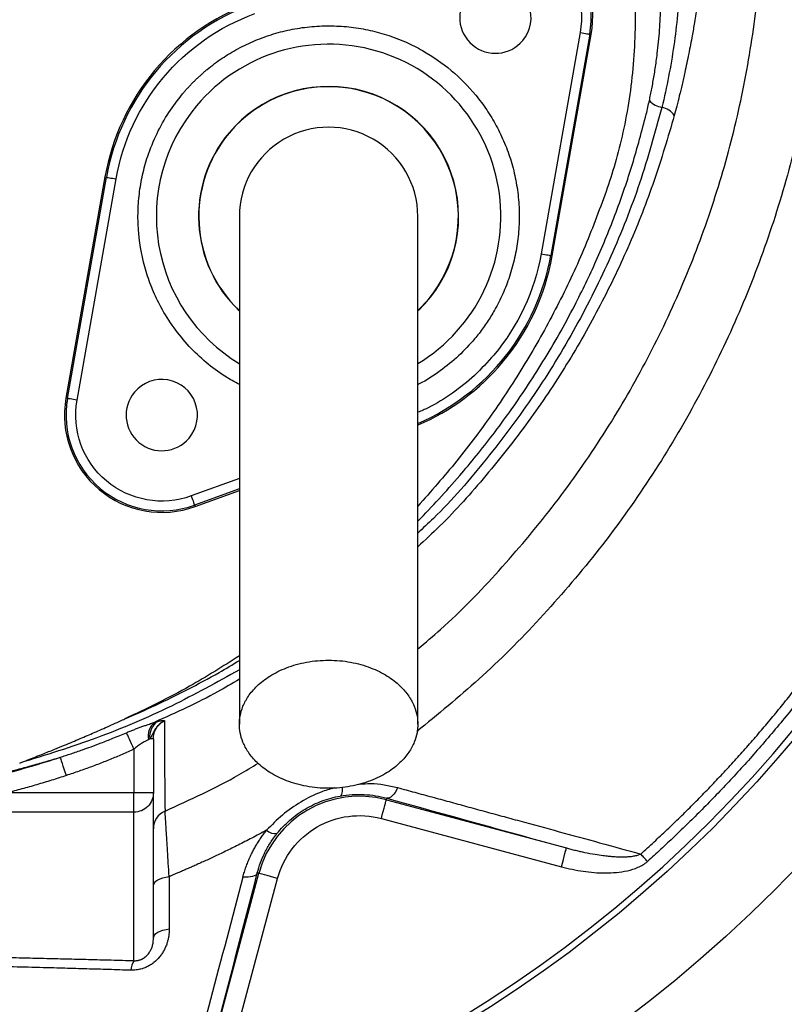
# Model space of a CAD drawing. Extents: x 167 to 762, y 25 to 1311.
# Tile 19 of 26: x 502 to 620, y 870 to 1022. Entities that reach past the tile are written whole.
import ezdxf

# ---------------------------------------------------------------- set-up
doc = ezdxf.new("R2010")
doc.units = 0
doc.layers.get('0').update_dxf_attribs({"linetype": 'CONTINUOUS'})

msp = doc.modelspace()

# ---------------------------------------------------------------- linework, layer by layer
at = {"color": 7, "linetype": 'CONTINUOUS'}
for p, q in [((588.11, 1019.93), (582.1, 985.82)), ((589.59, 1019.67), (583.58, 985.56)), ((583.81, 985.52), (589.82, 1019.63)), ((589.59, 1019.67), (589.82, 1019.63)), ((514.87, 997.67), (508.86, 963.56)), ((509.09, 963.52), (515.1, 997.63)), ((514.87, 997.67), (515.1, 997.63)), ((510.57, 963.26), (516.58, 997.37)), ((583.58, 985.56), (583.81, 985.52)), ((563.18, 977.16), (564.66, 978.74)), ((509.09, 963.52), (508.86, 963.56)), ((535.59, 951.19), (528.17, 948.49)), ((535.59, 949.6), (528.68, 947.08)), ((528.76, 946.86), (535.59, 949.34)), ((528.68, 947.08), (528.76, 946.86)), ((522.34, 911.03), (521.79, 911.03)), ((522.34, 911.03), (522.34, 902.7)), ((519.34, 909.44), (519.34, 902.7)), ((519.34, 902.7), (499.75, 902.7)), ((522.34, 902.7), (519.34, 902.7)), ((519.34, 899.73), (519.34, 902.7)), ((522.34, 880.27), (522.34, 902.7)), ((558.24, 901.65), (558.31, 901.88)), ((558.24, 901.65), (586, 894.21)), ((519.34, 899.73), (487.26, 899.73)), ((519.34, 876.84), (519.34, 899.73)), ((557.47, 898.75), (585.23, 891.31)), ((531.1, 862.37), (538.59, 890.3)), ((538.59, 890.3), (538.35, 890.36)), ((534, 861.59), (541.48, 889.52))]:
    msp.add_line(p, q, dxfattribs=at)
at = {"color": 7, "linetype": 'CONTINUOUS', "flags": 128}
for points in [[(588.11, 1019.93), (588.4, 1019.88), (588.67, 1019.83), (588.93, 1019.79), (589.15, 1019.75), (589.33, 1019.72), (589.47, 1019.69), (589.56, 1019.68), (589.59, 1019.67)], [(515.1, 997.63), (515.14, 997.63), (515.22, 997.61), (515.36, 997.59), (515.55, 997.55), (515.77, 997.51), (516.02, 997.47), (516.3, 997.42), (516.58, 997.37)], [(582.1, 985.82), (582.38, 985.77), (582.66, 985.72), (582.91, 985.68), (583.13, 985.64), (583.32, 985.6), (583.46, 985.58), (583.54, 985.56), (583.58, 985.56)], [(510.57, 963.26), (510.28, 963.31), (510.01, 963.35), (509.75, 963.4), (509.53, 963.44), (509.35, 963.47), (509.21, 963.5), (509.12, 963.51), (509.09, 963.52)], [(528.17, 948.49), (528.26, 948.22), (528.36, 947.95), (528.45, 947.71), (528.52, 947.5), (528.59, 947.33), (528.64, 947.19), (528.67, 947.11), (528.68, 947.08)], [(519.34, 909.44), (519.15, 909.85), (518.97, 910.25), (518.8, 910.63), (518.64, 910.98), (518.49, 911.3), (518.37, 911.58), (518.26, 911.8), (518.18, 911.98)], [(508.92, 905.38), (508.75, 905.88), (508.59, 906.37), (508.44, 906.83), (508.31, 907.24), (508.19, 907.6), (508.1, 907.88), (508.03, 908.08), (507.99, 908.2)], [(551.44, 903.52), (551.43, 903.22), (551.41, 902.94), (551.38, 902.71), (551.34, 902.51), (551.28, 902.37), (551.2, 902.27), (551.12, 902.22)], [(559.98, 903.51), (559.79, 903.13), (559.59, 902.78), (559.38, 902.49), (559.16, 902.24), (558.93, 902.05), (558.72, 901.93), (558.5, 901.87), (558.31, 901.88)], [(557.47, 898.75), (557.62, 899.31), (557.76, 899.85), (557.9, 900.34), (558.01, 900.78), (558.11, 901.14), (558.18, 901.41), (558.23, 901.58), (558.24, 901.65)], [(585.23, 891.31), (585.38, 891.87), (585.52, 892.41), (585.65, 892.91), (585.77, 893.34), (585.87, 893.7), (585.94, 893.98), (585.98, 894.15), (586, 894.21)], [(598.48, 892.13), (598.35, 892.28), (598.21, 892.43), (598.08, 892.58), (597.95, 892.73), (597.82, 892.87), (597.69, 893.01), (597.57, 893.15), (597.45, 893.28)], [(522.34, 888.35), (522.38, 888.6), (522.51, 888.84), (522.73, 889.08), (523.02, 889.28), (523.38, 889.47), (523.79, 889.61), (524.25, 889.73), (524.75, 889.8)], [(538.35, 890.36), (538.26, 890.19), (538.11, 890.04), (537.89, 889.91), (537.62, 889.81), (537.31, 889.74), (536.94, 889.71), (536.55, 889.7), (536.13, 889.73)], [(541.48, 889.52), (540.92, 889.67), (540.39, 889.82), (539.89, 889.95), (539.45, 890.07), (539.09, 890.16), (538.82, 890.23), (538.65, 890.28), (538.59, 890.3)], [(522.34, 880.27), (522.38, 880.52), (522.52, 880.77), (522.73, 881.01), (523.03, 881.22), (523.39, 881.4), (523.81, 881.55), (524.28, 881.66), (524.78, 881.73)]]:
    msp.add_lwpolyline(points, dxfattribs=at)
at = {"color": 7, "linetype": 'CONTINUOUS'}
for radius in [258.01, 217.51, 204]:
    msp.add_circle((464.34, 1041.59), radius, dxfattribs=at)
for centre, radius, start, end in [((464.34, 1041.59), 203, 180, 0), ((575.05, 1022.24), 15, 350, 110), ((575.05, 1022.24), 14.76, 350, 110), ((575.05, 1022.24), 5.5, 320, 140), ((575.05, 1022.24), 5.5, 140, 320), ((549.34, 991.59), 35, 110, 170), ((549.34, 991.59), 34.76, 110, 170), ((549.34, 991.59), 26.55, 301.2582, 140), ((549.34, 991.59), 20.04, 313.7045, 140), ((549.34, 991.59), 20, 320, 140), ((549.34, 991.59), 26.55, 140, 238.7084), ((601.24, 1011.7), 3.34, 222.568, 260.7934), ((600.21, 1005.56), 2.89, 33.599, 80.1197), ((549.34, 991.59), 13.75, 359.985, 180.048), ((549.34, 991.59), 20.04, 140, 226.5953), ((549.34, 991.59), 20, 140, 226.1347), ((549.34, 991.59), 34.76, 293.3373, 350), ((549.34, 991.59), 35, 320, 350), ((549.34, 991.59), 35, 293.2388, 320), ((523.63, 960.95), 5.5, 320, 140), ((523.63, 960.95), 5.5, 140, 320), ((523.63, 960.95), 15, 170, 290), ((523.63, 960.95), 14.76, 170, 290), ((524.23, 911.47), 2.71, 127.5524, 191.821), ((524.56, 911.41), 2.8, 124.0171, 187.8202), ((554.09, 886.14), 16.05, 75, 165), ((525.34, 897.16), 3, 113.7105, 179.9837), ((541.11, 898.33), 1.92, 226.4318, 278.1231), ((521.51, 875.29), 2.66, 144.4187, 178.551)]:
    msp.add_arc(centre, radius, start, end, dxfattribs=at)
for points, knots in [([(563.09, 924.9), (564.27, 925.89), (568.71, 929.61), (575.68, 936.88), (583.94, 946.64), (591.35, 957.13), (597.88, 968.17), (603.47, 979.69), (608.11, 991.61), (611.76, 1003.91), (614.38, 1016.46), (615.95, 1029.14), (616.46, 1041.87), (615.91, 1054.6), (614.23, 1067.25), (611.41, 1079.76), (607.59, 1092.15), (602.88, 1104.39), (597.39, 1116.38), (591.16, 1127.97), (584.21, 1139.11), (576.55, 1149.79), (568.21, 1159.94), (559.24, 1169.49), (549.71, 1178.38), (539.63, 1186.6), (529.71, 1193.64), (520.16, 1199.56), (511.31, 1204.47), (502.26, 1208.42), (493.04, 1211.55), (486.7, 1212.9), (483.52, 1213.58)], [0, 0, 0, 0, 0.01269, 0.047662, 0.082667, 0.117919, 0.153169, 0.188182, 0.223169, 0.258381, 0.29362, 0.328563, 0.36343, 0.398397, 0.433342, 0.468299, 0.503809, 0.539939, 0.576212, 0.612257, 0.648207, 0.684209, 0.720364, 0.756281, 0.791969, 0.827586, 0.863298, 0.892051, 0.920019, 0.946625, 0.973217, 1, 1, 1, 1]), ([(560.61, 1179.75), (563.86, 1176.74), (570.4, 1170.69), (579.41, 1160.76), (587.79, 1150.27), (595.43, 1139.23), (602.32, 1127.71), (608.47, 1115.72), (613.82, 1103.35), (618.34, 1090.69), (621.95, 1077.83), (624.5, 1064.73), (625.89, 1051.47), (626.15, 1038.17), (625.33, 1024.91), (623.43, 1011.73), (620.45, 998.72), (616.44, 986), (611.43, 973.68), (605.45, 961.78), (598.51, 950.37), (590.68, 939.57), (582.02, 929.47), (572.83, 920.24), (566.17, 914.8), (562.95, 912.17)], [0, 0, 0, 0, 0.043431, 0.087275, 0.131167, 0.174921, 0.218703, 0.262665, 0.306842, 0.35072, 0.394247, 0.437674, 0.481302, 0.52468, 0.567926, 0.611301, 0.65504, 0.698568, 0.741874, 0.785248, 0.828944, 0.872535, 0.915861, 0.959193, 1, 1, 1, 1]), ([(598.78, 1009.44), (598.84, 1009.74), (598.97, 1010.35), (599.16, 1011.29), (599.34, 1012.28), (599.52, 1013.32), (599.69, 1014.4), (599.85, 1015.53), (600.11, 1017.51), (600.38, 1020.33), (600.55, 1023.97), (600.53, 1027.61), (600.34, 1031.25), (600.04, 1034.15), (599.74, 1036.35), (599.55, 1037.56), (599.42, 1038.28), (599.38, 1038.5)], [0, 0, 0, 0, 0.031249, 0.064078, 0.098475, 0.134421, 0.171892, 0.210883, 0.251413, 0.376444, 0.501074, 0.625578, 0.749842, 0.8746, 0.924667, 0.977929, 1, 1, 1, 1]), ([(570.51, 1034.7), (574.97, 1036.32), (579.95, 1035.44), (587.21, 1029.35), (588.94, 1024.6), (588.11, 1019.93)], [0, 0, 0, 0, 0.5, 0.5, 1, 1, 1, 1]), ([(603.46, 1027.45), (603.31, 1024.27), (603, 1021.09), (602.09, 1014.73), (601.47, 1011.55), (600.71, 1008.4)], [0, 0, 0, 0, 0.5, 0.5, 1, 1, 1, 1]), ([(606.43, 1026.36), (606.38, 1025.98), (606.28, 1025.21), (606.11, 1024.03), (605.93, 1022.79), (605.69, 1021.25), (605.34, 1019.21), (604.85, 1016.63), (604.32, 1014.12), (603.83, 1011.96), (603.41, 1010.23), (603.01, 1008.65), (602.75, 1007.64), (602.62, 1007.16)], [0, 0, 0, 0, 0.057538, 0.118383, 0.182534, 0.249988, 0.356456, 0.499911, 0.651424, 0.749927, 0.839926, 0.923281, 1, 1, 1, 1]), ([(526.83, 1010.48), (526.95, 1010.62), (527.18, 1010.89), (527.54, 1011.29), (527.9, 1011.69), (528.27, 1012.08), (528.65, 1012.46), (529.04, 1012.83), (529.43, 1013.2), (529.83, 1013.56), (530.23, 1013.91), (531.23, 1014.76), (532.9, 1016), (535.38, 1017.5), (538.02, 1018.76), (540.84, 1019.77), (543.77, 1020.5), (546.77, 1020.91), (549.81, 1021.02), (552.82, 1020.82), (555.77, 1020.31), (558.59, 1019.53), (561.29, 1018.49), (564.59, 1016.82), (568.33, 1014.23), (571.54, 1010.99), (573.75, 1008.03), (575.24, 1005.56), (576.51, 1002.91), (577.52, 1000.09), (578.24, 997.17), (578.66, 994.16), (578.77, 991.13), (578.56, 988.12), (578.06, 985.17), (577.28, 982.34), (576.23, 979.65), (575.21, 977.63), (574.37, 976.19), (573.79, 975.29), (573.17, 974.4), (572.53, 973.54), (572.07, 972.99), (571.85, 972.71)], [0, 0, 0, 0, 0.005838, 0.011669, 0.017494, 0.023316, 0.029135, 0.034954, 0.040776, 0.046602, 0.052433, 0.058273, 0.089145, 0.120023, 0.152183, 0.184348, 0.217191, 0.250041, 0.282885, 0.315734, 0.347893, 0.380058, 0.410931, 0.441809, 0.500001, 0.558193, 0.589066, 0.619944, 0.652103, 0.684268, 0.717112, 0.749961, 0.782805, 0.815655, 0.847814, 0.879979, 0.910851, 0.94173, 0.953398, 0.965044, 0.976683, 0.988329, 1, 1, 1, 1]), ([(752.16, 1019.58), (751.89, 1013.51), (751.35, 1001.17), (749.02, 982.66), (745.55, 964.11), (740.88, 945.79), (735.03, 927.79), (728.03, 910.15), (719.91, 893.01), (710.64, 876.26), (700.05, 860.2), (688.42, 844.69), (677.01, 831.41), (666.15, 820.1), (656.1, 810.56), (645.64, 801.5), (634.67, 792.9), (623.36, 784.73), (612.38, 777.87), (605.42, 773.47), (602.38, 771.55)], [0, 0, 0, 0, 0.060161, 0.122335, 0.184598, 0.246981, 0.309445, 0.371967, 0.434772, 0.497191, 0.561427, 0.625166, 0.68905, 0.734741, 0.780432, 0.826241, 0.871779, 0.918506, 0.96429, 1, 1, 1, 1]), ([(752.46, 1020.12), (752.34, 1015.72), (752.05, 1005.18), (750.28, 988.94), (747.45, 971.44), (743.62, 954.47), (738.8, 937.72), (732.99, 921.27), (726.24, 905.25), (718.59, 889.66), (709.99, 874.54), (700.32, 859.95), (689.82, 845.87), (678.48, 832.43), (666.85, 820.17), (655.06, 809.06), (643.24, 799), (633.4, 791.5), (625.88, 786.15), (620.78, 782.68), (615.59, 779.37), (610.67, 776.33), (606.37, 773.64), (603.79, 771.99), (602.61, 771.23)], [0, 0, 0, 0, 0.04348, 0.104027, 0.161194, 0.218436, 0.275756, 0.333153, 0.390629, 0.44734, 0.504515, 0.562296, 0.620067, 0.677918, 0.735825, 0.786836, 0.837867, 0.889018, 0.908934, 0.929044, 0.949858, 0.969733, 0.986129, 1, 1, 1, 1]), ([(535.59, 965.69), (534.83, 966.09), (533.01, 967.06), (530.41, 969.04), (527.78, 971.53), (525.43, 974.39), (523.57, 977.35), (522.17, 980.28), (520.82, 984.04), (520.06, 988.02), (519.91, 992.06), (520.12, 995.07), (520.62, 998.02), (521.49, 1001.15), (522.81, 1004.39), (524.6, 1007.62), (526.1, 1009.54), (526.83, 1010.48)], [0, 0, 0, 0, 0.049545, 0.118029, 0.186504, 0.257107, 0.329696, 0.386436, 0.443187, 0.558937, 0.616885, 0.674842, 0.731582, 0.788333, 0.860914, 0.931518, 1, 1, 1, 1]), ([(600.71, 1008.4), (599.63, 1004.49), (597.49, 996.68), (592.98, 985.37), (587.56, 974.46), (581.16, 963.99), (573.78, 954.15), (567.72, 947.05), (563.89, 943.51), (563.09, 942.77)], [0, 0, 0, 0, 0.15997, 0.318913, 0.477842, 0.637837, 0.798207, 0.95751, 1, 1, 1, 1]), ([(563.09, 944.63), (563.1, 944.65), (564.22, 945.74), (566.38, 948.05), (569.38, 951.39), (572.16, 954.72), (574.74, 958), (577.32, 961.51), (579.89, 965.25), (582.43, 969.23), (584.92, 973.45), (587.71, 978.62), (590.72, 984.88), (593.69, 992.14), (596.29, 999.68), (597.62, 1004.78), (598.3, 1007.36)], [0, 0, 0, 0, 0.000676, 0.063627, 0.129684, 0.184152, 0.241223, 0.300877, 0.363097, 0.427855, 0.495123, 0.56487, 0.67029, 0.781356, 0.88922, 1, 1, 1, 1]), ([(602.62, 1007.16), (601.63, 1003.79), (599.67, 997.08), (595.82, 987.32), (591.33, 977.85), (586.12, 968.7), (580.24, 959.9), (573.68, 951.59), (567.95, 945.15), (564.22, 941.7), (563.09, 940.65)], [0, 0, 0, 0, 0.135159, 0.269428, 0.40333, 0.53754, 0.67271, 0.807438, 0.941434, 1, 1, 1, 1]), ([(597.45, 893.28), (597.79, 893.59), (598.48, 894.21), (599.5, 895.14), (600.51, 896.09), (601.52, 897.04), (602.52, 897.99), (603.52, 898.96), (604.51, 899.93), (605.49, 900.91), (606.47, 901.9), (607.44, 902.89), (608.4, 903.89), (609.36, 904.9), (610.3, 905.91), (611.24, 906.93), (612.17, 907.95), (613.1, 908.98), (614.01, 910.01), (614.92, 911.05), (615.82, 912.1), (616.72, 913.15), (617.6, 914.21), (618.48, 915.27), (619.35, 916.34), (620.21, 917.41), (621.06, 918.49), (623.48, 921.58), (627.31, 926.78), (632.33, 934.24), (636.99, 941.91), (640.19, 947.76), (642.19, 951.67), (643.14, 953.56), (644.08, 955.5), (645.01, 957.48), (645.94, 959.5), (646.86, 961.56), (647.77, 963.66), (648.67, 965.81), (649.55, 968), (650.42, 970.23), (651.28, 972.51), (652.12, 974.83), (652.95, 977.2), (653.75, 979.6), (654.54, 982.06), (655.3, 984.55), (656.04, 987.09), (656.76, 989.68), (657.45, 992.31), (658.11, 994.98), (658.75, 997.7), (659.14, 999.53), (659.34, 1000.46)], [0, 0, 0, 0, 0.01099, 0.021986, 0.032989, 0.044, 0.055017, 0.066042, 0.077075, 0.088115, 0.099152, 0.110182, 0.121204, 0.13222, 0.143228, 0.154229, 0.165224, 0.176213, 0.187195, 0.198171, 0.209141, 0.220105, 0.231062, 0.242014, 0.252961, 0.263902, 0.274838, 0.285768, 0.357357, 0.428773, 0.500054, 0.571238, 0.587792, 0.604622, 0.621729, 0.639113, 0.656774, 0.674712, 0.692929, 0.711424, 0.730199, 0.749253, 0.768587, 0.788202, 0.808098, 0.828276, 0.848738, 0.869484, 0.890515, 0.911833, 0.933439, 0.955335, 0.977521, 1, 1, 1, 1]), ([(660.84, 1000.14), (660.74, 999.67), (660.54, 998.73), (660.23, 997.34), (659.91, 995.97), (659.59, 994.63), (659.27, 993.31), (658.95, 992.02), (658.62, 990.75), (658.29, 989.51), (657.96, 988.29), (657.63, 987.1), (657.3, 985.93), (656.96, 984.79), (656.63, 983.68), (656.3, 982.59), (655.97, 981.52), (655.64, 980.48), (655.31, 979.46), (654.98, 978.47), (654.66, 977.5), (654.34, 976.56), (654.02, 975.64), (653.71, 974.74), (653.4, 973.87), (653.09, 973.02), (652.79, 972.19), (652.49, 971.39), (652.2, 970.61), (651.91, 969.85), (651.63, 969.11), (651.35, 968.4), (651.08, 967.71), (650.81, 967.05), (650.56, 966.4), (650.3, 965.78), (650.06, 965.18), (649.82, 964.61), (649.59, 964.05), (649.36, 963.52), (649.15, 963.01), (648.94, 962.52), (648.74, 962.05), (648.55, 961.61), (648.36, 961.18), (648.19, 960.78), (648.02, 960.4), (647.2, 958.55), (645.67, 955.24), (643.34, 950.5), (640.88, 945.82), (638.29, 941.19), (633.79, 933.61), (629.18, 926.72), (624.58, 920.52), (622.37, 917.65), (620.15, 914.87), (617.93, 912.19), (615.71, 909.6), (613.5, 907.11), (611.3, 904.71), (609.11, 902.39), (606.94, 900.17), (604.79, 898.03), (602.66, 895.98), (600.57, 894.02), (599.17, 892.75), (598.48, 892.13)], [0, 0, 0, 0, 0.011408, 0.022653, 0.033726, 0.04462, 0.055329, 0.065848, 0.076172, 0.086303, 0.096242, 0.10599, 0.115547, 0.124914, 0.134092, 0.143081, 0.151881, 0.160495, 0.168921, 0.17716, 0.185213, 0.19308, 0.200762, 0.208258, 0.21557, 0.222696, 0.229639, 0.236396, 0.24297, 0.24936, 0.255566, 0.261588, 0.267427, 0.273082, 0.278554, 0.283842, 0.288947, 0.293869, 0.298608, 0.303163, 0.307535, 0.311724, 0.31573, 0.319552, 0.323192, 0.326648, 0.32992, 0.33301, 0.374585, 0.416196, 0.457871, 0.499641, 0.541853, 0.66636, 0.695611, 0.724249, 0.752282, 0.77972, 0.806569, 0.832836, 0.858525, 0.883641, 0.908187, 0.932132, 0.955412, 0.978032, 1, 1, 1, 1]), ([(592.12, 995.43), (591, 992.42), (588.77, 986.41), (584.65, 977.72), (580.02, 969.36), (574.84, 961.4), (569.25, 953.86), (565.12, 949.2), (563.09, 946.9)], [0, 0, 0, 0, 0.169165, 0.337708, 0.505727, 0.672304, 0.838228, 1, 1, 1, 1]), ([(535.59, 991.59), (535.59, 991.39), (535.59, 990.98), (535.59, 990.25), (535.59, 989.3), (535.59, 988.07), (535.59, 986.5), (535.59, 984.55), (535.59, 981.97), (535.59, 978.35), (535.59, 973.52), (535.59, 967.41), (535.59, 960.31), (535.59, 952.28), (535.59, 943.44), (535.59, 933.91), (535.59, 923.78), (535.59, 916.83), (535.59, 913.29)], [0, 0, 0, 0, 0.045521, 0.094717, 0.147611, 0.204276, 0.251456, 0.300858, 0.352419, 0.406213, 0.470225, 0.53729, 0.607172, 0.679907, 0.755587, 0.834151, 0.915609, 1, 1, 1, 1]), ([(563.09, 913.29), (563.09, 916.63), (563.09, 923.26), (563.09, 933.01), (563.09, 942.39), (563.09, 951.31), (563.09, 959.6), (563.09, 967.12), (563.09, 973.45), (563.09, 978.55), (563.09, 982.4), (563.09, 985.26), (563.09, 987.58), (563.09, 989.33), (563.09, 990.61), (563.09, 991.27), (563.09, 991.59)], [0, 0, 0, 0, 0.0796439, 0.1580087, 0.2351239, 0.3110142, 0.3856143, 0.4590053, 0.5312518, 0.5933105, 0.6542599, 0.7143005, 0.7735076, 0.8508697, 0.9263193, 1, 1, 1, 1]), ([(571.85, 972.71), (571.05, 971.82), (569.42, 970.01), (566.53, 967.71), (564.38, 966.26), (563.16, 965.68), (563.09, 965.64)], [0, 0, 0, 0, 0.316398, 0.642611, 0.978015, 1, 1, 1, 1]), ([(600.64, 774.09), (601.68, 774.75), (603.91, 776.17), (606.86, 778.02), (610.3, 780.14), (613.66, 782.21), (617.38, 784.56), (620.66, 786.72), (623.92, 788.95), (629.03, 792.55), (635.82, 797.55), (644.03, 804.09), (654.66, 813.18), (667.38, 825.27), (681.62, 840.92), (692.11, 854.24), (699.21, 864.27), (702.62, 869.37), (705.36, 873.61), (707.5, 877.01), (709.77, 880.79), (712.76, 885.96), (715.83, 891.66), (719.4, 898.67), (722.49, 905.09), (725.7, 912.28), (728.71, 919.54), (731.55, 926.91), (734.17, 934.35), (736.27, 940.85), (737.91, 946.32), (739.14, 950.67), (740.25, 954.83), (741.24, 958.8), (742.13, 962.56), (742.92, 966.12), (743.63, 969.48), (744.05, 971.65), (744.26, 972.7)], [0, 0, 0, 0, 0.014633, 0.031281, 0.041302, 0.062593, 0.078075, 0.093555, 0.109112, 0.125, 0.167676, 0.209143, 0.249421, 0.333542, 0.417135, 0.500206, 0.534352, 0.562958, 0.572948, 0.594175, 0.610623, 0.625299, 0.665002, 0.687384, 0.718671, 0.749447, 0.78072, 0.811942, 0.843108, 0.87422, 0.892975, 0.910861, 0.927881, 0.944034, 0.959321, 0.973745, 0.987304, 1, 1, 1, 1]), ([(601.79, 772.46), (602.91, 773.18), (605.15, 774.6), (607.75, 776.23), (610.01, 777.62), (612.27, 779.02), (615.31, 780.9), (618.66, 783.03), (621.94, 785.19), (625.22, 787.43), (629.57, 790.5), (634.93, 794.42), (641.19, 799.26), (647.29, 804.24), (655.3, 811.15), (664.99, 820.21), (676.04, 831.71), (684.74, 841.8), (691.37, 850.15), (696.15, 856.52), (700.77, 863.03), (704.49, 868.57), (707.38, 873.06), (709.48, 876.44), (711.51, 879.81), (714.15, 884.38), (716.67, 889), (719.1, 893.68), (721.47, 898.37), (724.32, 904.3), (727.55, 911.52), (730.59, 918.85), (733.43, 926.26), (736.08, 933.74), (738.03, 939.79), (739.41, 944.36), (740.31, 947.44), (741.17, 950.52), (741.99, 953.61), (742.78, 956.71), (743.54, 959.82), (744.26, 962.93), (744.95, 966.05), (745.61, 969.18), (746.02, 971.28), (746.22, 972.32)], [0, 0, 0, 0, 0.015636, 0.031285, 0.036111, 0.046944, 0.062598, 0.078234, 0.093844, 0.108881, 0.125006, 0.156608, 0.187224, 0.218282, 0.249438, 0.311986, 0.374554, 0.43741, 0.468887, 0.500264, 0.531321, 0.563015, 0.578949, 0.594231, 0.609944, 0.625354, 0.656411, 0.672037, 0.687442, 0.718462, 0.749506, 0.780743, 0.811937, 0.84311, 0.874284, 0.88687, 0.899449, 0.912022, 0.924591, 0.937157, 0.949722, 0.962287, 0.974854, 0.987425, 1, 1, 1, 1]), ([(574.82, 970.21), (573.85, 969.14), (571.9, 966.98), (568.46, 964.29), (565.5, 962.39), (563.63, 961.6), (563.09, 961.38)], [0, 0, 0, 0, 0.2924904, 0.5875031, 0.8825143, 1, 1, 1, 1]), ([(528.17, 948.49), (523.71, 946.87), (518.73, 947.75), (511.47, 953.84), (509.74, 958.59), (510.57, 963.26)], [0, 0, 0, 0, 0.5, 0.5, 1, 1, 1, 1]), ([(535.59, 923.82), (533.06, 922.22), (527.38, 918.62), (521.31, 915.72), (517.94, 914.11)], [0, 0, 0, 0, 0.4453, 1, 1, 1, 1]), ([(517.94, 914.11), (519.53, 914.81), (522.78, 916.24), (527.62, 918.63), (531.92, 920.92), (534.55, 922.5), (535.59, 923.12)], [0, 0, 0, 0, 0.262926, 0.53623, 0.816069, 1, 1, 1, 1]), ([(535.59, 913.29), (535.59, 913.7), (535.63, 914.14), (535.8, 915.06), (535.93, 915.55), (536.35, 916.56), (536.62, 917.08), (537.34, 918.14), (537.79, 918.68), (538.89, 919.74), (539.54, 920.25), (541.06, 921.2), (541.92, 921.63), (543.82, 922.36), (544.86, 922.66), (547.05, 923.06), (548.19, 923.16), (550.49, 923.16), (551.63, 923.06), (553.82, 922.66), (554.86, 922.36), (556.76, 921.63), (557.62, 921.2), (559.14, 920.25), (559.79, 919.74), (560.89, 918.68), (561.34, 918.14), (562.06, 917.08), (562.33, 916.56), (562.75, 915.55), (562.88, 915.06), (563.05, 914.14), (563.09, 913.7), (563.09, 913.29)], [0, 0, 0, 0, 0.0625, 0.0625, 0.125, 0.125, 0.1875, 0.1875, 0.25, 0.25, 0.3125, 0.3125, 0.375, 0.375, 0.4375, 0.4375, 0.5, 0.5, 0.5625, 0.5625, 0.625, 0.625, 0.6875, 0.6875, 0.75, 0.75, 0.8125, 0.8125, 0.875, 0.875, 0.9375, 0.9375, 1, 1, 1, 1]), ([(535.59, 921.68), (532.13, 919.76), (525.04, 915.83), (513.7, 911), (505.72, 908.53), (501.73, 907.3)], [0, 0, 0, 0, 0.322463, 0.660632, 1, 1, 1, 1]), ([(535.59, 920.23), (534.48, 919.57), (530.3, 917.08), (525.85, 915.08), (522.58, 913.62)], [0, 0, 0, 0, 0.265973, 1, 1, 1, 1]), ([(508.62, 910.06), (509.03, 910.23), (509.84, 910.56), (511.02, 911.06), (512.14, 911.54), (513.65, 912.2), (515.18, 912.87), (516.63, 913.52), (517.42, 913.88), (517.81, 914.06), (517.93, 914.11)], [0, 0, 0, 0, 0.132395, 0.258599, 0.378597, 0.492411, 0.744458, 0.871791, 0.963474, 1, 1, 1, 1]), ([(518.18, 911.98), (518.27, 912.02), (518.46, 912.1), (518.75, 912.22), (519.03, 912.33), (519.41, 912.48), (519.88, 912.67), (520.44, 912.87), (520.99, 913.07), (521.48, 913.24), (521.9, 913.38), (522.25, 913.5), (522.47, 913.58), (522.58, 913.62)], [0, 0, 0, 0, 0.06284, 0.125411, 0.187751, 0.249901, 0.375932, 0.49995, 0.626319, 0.749647, 0.835393, 0.91879, 1, 1, 1, 1]), ([(524.07, 913.84), (524.02, 913.81), (523.92, 913.77), (523.78, 913.69), (523.64, 913.6), (523.5, 913.5), (523.37, 913.4), (523.16, 913.22), (522.9, 912.94), (522.61, 912.56), (522.38, 912.15), (522.2, 911.79), (522.06, 911.49), (521.93, 911.25), (521.84, 911.1), (521.79, 911.03)], [0, 0, 0, 0, 0.040267, 0.081362, 0.123047, 0.165143, 0.207771, 0.251098, 0.374919, 0.500385, 0.627606, 0.750313, 0.835088, 0.918016, 1, 1, 1, 1]), ([(522.34, 911.03), (522.34, 911.32), (522.38, 911.61), (522.5, 912.03), (522.55, 912.17), (522.66, 912.44), (522.73, 912.57), (522.96, 912.93), (523.14, 913.16), (523.46, 913.45), (523.58, 913.54), (523.81, 913.7), (523.94, 913.77), (524.07, 913.84)], [0, 0, 0, 0, 0.25, 0.25, 0.375, 0.375, 0.5, 0.5, 0.75, 0.75, 0.875, 0.875, 1, 1, 1, 1]), ([(522.58, 913.62), (522.63, 913.63), (522.73, 913.66), (522.87, 913.7), (522.96, 913.72), (523, 913.73)], [0, 0, 0, 0, 0.33415, 0.667295, 1, 1, 1, 1]), ([(523, 913.73), (523.04, 913.74), (523.13, 913.76), (523.26, 913.79), (523.38, 913.81), (523.49, 913.83), (523.59, 913.85), (523.7, 913.86), (523.81, 913.87), (523.91, 913.87), (523.99, 913.86), (524.04, 913.85), (524.06, 913.84), (524.07, 913.84)], [0, 0, 0, 0, 0.083419, 0.166575, 0.249599, 0.332621, 0.415773, 0.499183, 0.625185, 0.749484, 0.841387, 0.924796, 1, 1, 1, 1]), ([(524.07, 913.84), (524.07, 913.65), (524.07, 913.28), (524.07, 912.74), (524.07, 912.2), (524.06, 911.67), (524.06, 911.15), (524.06, 910.63), (524.06, 910.13), (524.06, 909.63), (524.06, 909.14), (524.06, 908.66), (524.06, 908.19), (524.07, 907.73), (524.07, 907.27), (524.07, 906.83), (524.07, 906.39), (524.07, 905.97), (524.07, 905.55), (524.07, 905.14), (524.08, 904.75), (524.08, 904.36), (524.08, 903.98), (524.08, 903.62), (524.09, 903.26), (524.09, 902.92), (524.09, 902.59), (524.09, 902.27), (524.1, 901.96), (524.1, 901.66), (524.11, 901.37), (524.11, 901.1), (524.11, 900.83), (524.12, 900.58), (524.12, 900.34), (524.13, 900.12), (524.13, 899.98), (524.13, 899.91)], [0, 0, 0, 0, 0.026763, 0.053631, 0.080607, 0.107688, 0.134876, 0.162169, 0.18957, 0.217076, 0.244689, 0.272408, 0.300233, 0.328165, 0.356203, 0.384347, 0.412598, 0.440955, 0.469418, 0.497988, 0.526665, 0.555448, 0.584337, 0.613334, 0.642436, 0.671646, 0.700962, 0.730384, 0.759914, 0.78955, 0.819293, 0.849143, 0.879101, 0.909165, 0.939336, 0.969614, 1, 1, 1, 1]), ([(563.09, 913.29), (563.09, 912.88), (563.05, 912.44), (562.88, 911.51), (562.75, 911.03), (562.33, 910.02), (562.06, 909.49), (561.34, 908.43), (560.89, 907.89), (559.79, 906.84), (559.14, 906.32), (557.62, 905.37), (556.76, 904.94), (554.86, 904.21), (553.82, 903.92), (551.63, 903.52), (550.49, 903.41), (548.19, 903.41), (547.05, 903.52), (544.86, 903.92), (543.82, 904.21), (541.92, 904.94), (541.06, 905.37), (539.54, 906.32), (538.89, 906.84), (537.79, 907.89), (537.34, 908.43), (536.62, 909.49), (536.35, 910.02), (535.93, 911.03), (535.8, 911.51), (535.63, 912.44), (535.59, 912.88), (535.59, 913.29)], [0, 0, 0, 0, 0.0625, 0.0625, 0.125, 0.125, 0.1875, 0.1875, 0.25, 0.25, 0.3125, 0.3125, 0.375, 0.375, 0.4375, 0.4375, 0.5, 0.5, 0.5625, 0.5625, 0.625, 0.625, 0.6875, 0.6875, 0.75, 0.75, 0.8125, 0.8125, 0.875, 0.875, 0.9375, 0.9375, 1, 1, 1, 1]), ([(507.99, 908.2), (508.26, 908.29), (508.81, 908.46), (509.65, 908.74), (510.53, 909.04), (511.56, 909.4), (512.81, 909.85), (514.37, 910.43), (516.19, 911.15), (517.49, 911.69), (518.18, 911.98)], [0, 0, 0, 0, 0.077962, 0.15951, 0.244642, 0.333359, 0.459619, 0.612814, 0.792942, 1, 1, 1, 1]), ([(521.58, 910.91), (521.54, 910.89), (521.46, 910.85), (521.33, 910.78), (521.2, 910.71), (521.02, 910.62), (520.78, 910.49), (520.49, 910.32), (520.19, 910.13), (519.9, 909.92), (519.62, 909.69), (519.44, 909.53), (519.34, 909.44)], [0, 0, 0, 0, 0.062926, 0.125822, 0.188733, 0.251269, 0.380593, 0.500515, 0.623955, 0.750591, 0.869885, 1, 1, 1, 1]), ([(521.79, 911.03), (521.76, 911.01), (521.69, 910.98), (521.62, 910.94), (521.58, 910.91)], [0, 0, 0, 0, 0.493517, 1, 1, 1, 1]), ([(501.73, 907.3), (502.14, 907.46), (503.32, 907.91), (505.12, 908.63), (507, 909.39), (508.12, 909.85), (508.62, 910.06)], [0, 0, 0, 0, 0.179351, 0.509136, 0.783298, 1, 1, 1, 1]), ([(519.34, 909.44), (519.04, 909.3), (518.43, 909.03), (517.51, 908.63), (516.59, 908.23), (515.65, 907.85), (514.71, 907.47), (513.77, 907.1), (512.81, 906.74), (511.85, 906.39), (510.88, 906.04), (509.9, 905.71), (509.25, 905.49), (508.92, 905.38)], [0, 0, 0, 0, 0.08924, 0.178785, 0.268645, 0.35883, 0.449349, 0.540212, 0.631428, 0.723005, 0.814954, 0.907282, 1, 1, 1, 1]), ([(487.85, 903.58), (487.95, 903.6), (488.2, 903.64), (488.66, 903.71), (489.26, 903.8), (490.02, 903.93), (490.93, 904.08), (491.99, 904.27), (493.2, 904.5), (494.55, 904.76), (496.06, 905.08), (497.71, 905.44), (499.5, 905.86), (501.44, 906.34), (503.5, 906.89), (505.71, 907.51), (507.22, 907.96), (507.99, 908.2)], [0, 0, 0, 0, 0.014726, 0.036908, 0.066547, 0.103643, 0.1482, 0.200223, 0.259724, 0.326692, 0.401069, 0.482765, 0.571731, 0.667952, 0.771411, 0.882094, 1, 1, 1, 1]), ([(524.13, 899.91), (528, 901.65), (532.92, 903.88), (537.52, 906.69), (538.5, 907.29)], [0, 0, 0, 0, 0.786699, 1, 1, 1, 1]), ([(508.92, 905.38), (508.54, 905.26), (507.79, 905.01), (506.65, 904.65), (505.5, 904.3), (504.36, 903.96), (503.21, 903.63), (502.06, 903.31), (500.91, 903), (500.14, 902.8), (499.75, 902.7)], [0, 0, 0, 0, 0.125049, 0.250066, 0.375061, 0.500042, 0.625017, 0.749997, 0.874988, 1, 1, 1, 1]), ([(550.19, 903.47), (549.51, 903.27), (547.74, 902.76), (545.03, 901.34), (542.16, 899.38), (540.57, 897.75), (539.79, 896.94)], [0, 0, 0, 0, 0.1708317, 0.4477055, 0.7261688, 1, 1, 1, 1]), ([(554.11, 904.05), (554.68, 904.1), (556.72, 904.3), (558.61, 903.84), (559.98, 903.51)], [0, 0, 0, 0, 0.280684, 1, 1, 1, 1]), ([(559.98, 903.51), (560.86, 903.27), (562.62, 902.79), (565.26, 902.07), (567.93, 901.35), (570.62, 900.61), (573.32, 899.88), (576.05, 899.13), (579.91, 898.08), (584.93, 896.71), (591.15, 895.01), (595.33, 893.86), (597.45, 893.28)], [0, 0, 0, 0, 0.069592, 0.139781, 0.210577, 0.281989, 0.354025, 0.426691, 0.499993, 0.662799, 0.829457, 1, 1, 1, 1]), ([(522.34, 902.7), (522.34, 902.31), (522.26, 901.92), (521.96, 901.21), (521.74, 900.88), (521.18, 900.33), (520.85, 900.11), (520.13, 899.81), (519.73, 899.73), (519.34, 899.73)], [0, 0, 0, 0, 0.25, 0.25, 0.5, 0.5, 0.75, 0.75, 1, 1, 1, 1]), ([(541.38, 896.43), (541.98, 897.17), (542.64, 897.86), (543.73, 898.81), (544.1, 899.11), (544.9, 899.69), (545.31, 899.96), (546.56, 900.7), (547.43, 901.12), (548.79, 901.63), (549.26, 901.78), (550.18, 902.03), (550.65, 902.14), (551.12, 902.22)], [0, 0, 0, 0, 0.25, 0.25, 0.375, 0.375, 0.5, 0.5, 0.75, 0.75, 0.875, 0.875, 1, 1, 1, 1]), ([(551.12, 902.22), (551.73, 902.33), (552.35, 902.4), (553.28, 902.46), (553.59, 902.47), (554.2, 902.48), (554.5, 902.47), (556.01, 902.39), (557.18, 902.2), (558.31, 901.88)], [0, 0, 0, 0, 0.25, 0.25, 0.375, 0.375, 0.5, 0.5, 1, 1, 1, 1]), ([(524.75, 889.8), (524.67, 891.23), (524.59, 892.54), (524.48, 894.33), (524.45, 894.9), (524.38, 895.96), (524.35, 896.45), (524.3, 897.34), (524.27, 897.74), (524.23, 898.45), (524.21, 898.76), (524.16, 899.53), (524.14, 899.83), (524.13, 899.91)], [0, 0, 0, 0, 0.25, 0.25, 0.375, 0.375, 0.5, 0.5, 0.625, 0.625, 0.75, 0.75, 1, 1, 1, 1]), ([(541.48, 889.52), (542.38, 892.86), (544.57, 895.72), (550.56, 899.18), (554.12, 899.65), (557.47, 898.75)], [0, 0, 0, 0, 0.5, 0.5, 1, 1, 1, 1]), ([(539.79, 896.94), (539.4, 896.73), (538.65, 896.33), (537.53, 895.74), (536.46, 895.19), (535.42, 894.66), (534.42, 894.17), (533.46, 893.7), (532.54, 893.26), (531.66, 892.84), (530.82, 892.45), (530.03, 892.09), (529.27, 891.75), (528.56, 891.43), (527.89, 891.13), (527.26, 890.86), (526.68, 890.61), (526.13, 890.38), (525.63, 890.17), (525.18, 889.97), (524.89, 889.85), (524.75, 889.8)], [0, 0, 0, 0, 0.078571, 0.154227, 0.226979, 0.296832, 0.363796, 0.427874, 0.489074, 0.547399, 0.602853, 0.65544, 0.705161, 0.752021, 0.796019, 0.837159, 0.87544, 0.910864, 0.943432, 0.973144, 1, 1, 1, 1]), ([(536.13, 889.73), (536.17, 889.86), (536.24, 890.12), (536.35, 890.5), (536.47, 890.88), (536.6, 891.26), (536.74, 891.64), (536.89, 892.01), (537.04, 892.38), (537.2, 892.74), (537.37, 893.11), (537.59, 893.55), (537.86, 894.08), (538.21, 894.68), (538.57, 895.26), (538.95, 895.84), (539.36, 896.4), (539.64, 896.76), (539.79, 896.94)], [0, 0, 0, 0, 0.051141, 0.101976, 0.152527, 0.202818, 0.252874, 0.30272, 0.35238, 0.401881, 0.451247, 0.500505, 0.585259, 0.669214, 0.752516, 0.835312, 0.917755, 1, 1, 1, 1]), ([(538.35, 890.36), (538.49, 890.9), (538.65, 891.43), (539.04, 892.48), (539.27, 893), (539.77, 894.01), (540.05, 894.51), (540.67, 895.49), (541.02, 895.97), (541.38, 896.43)], [0, 0, 0, 0, 0.25, 0.25, 0.5, 0.5, 0.75, 0.75, 1, 1, 1, 1]), ([(586, 894.21), (586.22, 894.15), (586.69, 894.03), (587.39, 893.85), (588.11, 893.68), (589.11, 893.47), (590.3, 893.25), (591.51, 893.07), (592.42, 892.96), (593.15, 892.9), (593.86, 892.85), (594.61, 892.84), (595.33, 892.85), (595.93, 892.9), (596.37, 892.97), (596.69, 893.03), (596.97, 893.1), (597.22, 893.18), (597.38, 893.25), (597.45, 893.28)], [0, 0, 0, 0, 0.05776, 0.1249623, 0.1872214, 0.2497315, 0.3881538, 0.499174, 0.5655581, 0.6242527, 0.6896904, 0.7494086, 0.816491, 0.8746272, 0.9045983, 0.9320636, 0.9570713, 0.9796869, 1, 1, 1, 1]), ([(585.23, 891.31), (586.33, 891.02), (587.45, 890.78), (589.7, 890.46), (590.83, 890.36), (592.54, 890.36), (593.12, 890.39), (594.26, 890.5), (594.83, 890.58), (595.94, 890.83), (596.5, 891), (597.29, 891.34), (597.54, 891.47), (598.03, 891.77), (598.27, 891.94), (598.48, 892.13)], [0, 0, 0, 0, 0.25, 0.25, 0.5, 0.5, 0.625, 0.625, 0.75, 0.75, 0.875, 0.875, 0.9375, 0.9375, 1, 1, 1, 1]), ([(524.75, 889.8), (524.75, 888.47), (524.76, 885.77), (524.77, 883.09), (524.78, 881.73)], [0, 0, 0, 0, 0.494914, 1, 1, 1, 1]), ([(536.13, 889.73), (534.46, 883.4), (532.8, 877.11), (529.5, 864.6), (527.87, 858.37), (526.24, 852.18)], [0, 0, 0, 0, 0.5, 0.5, 1, 1, 1, 1]), ([(524.78, 881.73), (524.78, 881.65), (524.77, 881.48), (524.76, 881.23), (524.74, 880.97), (524.71, 880.73), (524.67, 880.48), (524.63, 880.23), (524.57, 879.99), (524.5, 879.75), (524.4, 879.4), (524.23, 878.96), (523.97, 878.42), (523.66, 877.9), (523.18, 877.25), (522.59, 876.66), (521.9, 876.17), (521.33, 875.86), (520.74, 875.62), (520.18, 875.47), (519.69, 875.39), (519.27, 875.35), (518.99, 875.35), (518.84, 875.35)], [0, 0, 0, 0, 0.028449, 0.056634, 0.084582, 0.112321, 0.139879, 0.167284, 0.194567, 0.221757, 0.248886, 0.312206, 0.374193, 0.437407, 0.4991, 0.624062, 0.687257, 0.749418, 0.81205, 0.874481, 0.916059, 0.957791, 1, 1, 1, 1]), ([(519.34, 876.84), (519.38, 876.83), (519.47, 876.83), (519.6, 876.83), (519.72, 876.84), (519.85, 876.86), (519.98, 876.88), (520.1, 876.91), (520.22, 876.94), (520.35, 876.98), (520.47, 877.03), (520.58, 877.09), (520.7, 877.15), (520.97, 877.31), (521.38, 877.64), (521.76, 878.14), (522.05, 878.69), (522.2, 879.15), (522.29, 879.56), (522.33, 879.9), (522.34, 880.14), (522.34, 880.27)], [0, 0, 0, 0, 0.022006, 0.043546, 0.0647, 0.08555, 0.106183, 0.126689, 0.14716, 0.167686, 0.188359, 0.209268, 0.230499, 0.252134, 0.366084, 0.501557, 0.61709, 0.751003, 0.825918, 0.908904, 1, 1, 1, 1]), ([(409.34, 876.84), (409.92, 876.85), (411.07, 876.89), (412.79, 876.94), (414.5, 876.98), (416.21, 877.03), (417.91, 877.07), (419.61, 877.12), (421.29, 877.16), (424.71, 877.24), (429.84, 877.35), (436.72, 877.47), (443.59, 877.57), (450.5, 877.63), (457.41, 877.68), (464.32, 877.69), (471.21, 877.68), (478.1, 877.64), (485.04, 877.57), (490.78, 877.49), (495.33, 877.41), (498.68, 877.35), (502.06, 877.28), (505.47, 877.2), (508.9, 877.12), (512.36, 877.03), (515.85, 876.94), (518.17, 876.87), (519.34, 876.84)], [0, 0, 0, 0, 0.015938, 0.031793, 0.047566, 0.063257, 0.078866, 0.094394, 0.109842, 0.12521, 0.18819, 0.250162, 0.31287, 0.374969, 0.437619, 0.500012, 0.561812, 0.624016, 0.686674, 0.749836, 0.7801, 0.810642, 0.841467, 0.87258, 0.903985, 0.935687, 0.967691, 1, 1, 1, 1]), ([(518.84, 875.35), (518.28, 875.37), (517.15, 875.41), (515.45, 875.46), (513.76, 875.51), (512.07, 875.56), (510.38, 875.61), (508.7, 875.66), (507.01, 875.71), (504.37, 875.78), (500.8, 875.86), (496.27, 875.96), (488.71, 876.11), (478.07, 876.25), (464.34, 876.31), (452.91, 876.26), (443.78, 876.16), (436.96, 876.05), (430.14, 875.92), (424.49, 875.78), (419.98, 875.66), (416.61, 875.57), (413.23, 875.46), (410.97, 875.39), (409.84, 875.35)], [0, 0, 0, 0, 0.015812, 0.03157, 0.047279, 0.062941, 0.078562, 0.094145, 0.109696, 0.125219, 0.167254, 0.208559, 0.250177, 0.374964, 0.499982, 0.625012, 0.687066, 0.749825, 0.81203, 0.874782, 0.905815, 0.937009, 0.968394, 1, 1, 1, 1])]:
    msp.add_open_spline(points, degree=3, knots=knots, dxfattribs=at)
for points in [[(595.36, 1035.66), (595.63, 1034.15), (596.1, 1030.99), (596.53, 1025.89), (596.63, 1020.53), (596.36, 1015.05), (595.72, 1009.66), (594.75, 1004.51), (593.53, 999.74), (592.6, 996.82), (592.12, 995.43)], [(516.58, 997.37), (518.64, 1009.07), (526.8, 1018.79), (537.96, 1022.85)], [(598.3, 1007.36), (598.47, 1008.07), (598.63, 1008.76), (598.78, 1009.44)], [(582.1, 985.82), (581.08, 980.07), (578.57, 974.69), (574.82, 970.21)], [(517.93, 914.11), (517.93, 914.11), (517.93, 914.11), (517.94, 914.11)], [(499.02, 905.58), (502.04, 906.35), (505.03, 907.23), (507.99, 908.2)], [(558.31, 901.88), (567.6, 899.31), (576.82, 896.76), (586, 894.21)], [(531.1, 862.37), (533.5, 871.63), (535.91, 880.95), (538.35, 890.36)]]:
    msp.add_open_spline(points, degree=3, dxfattribs=at)

doc.saveas('drawing.dxf')
